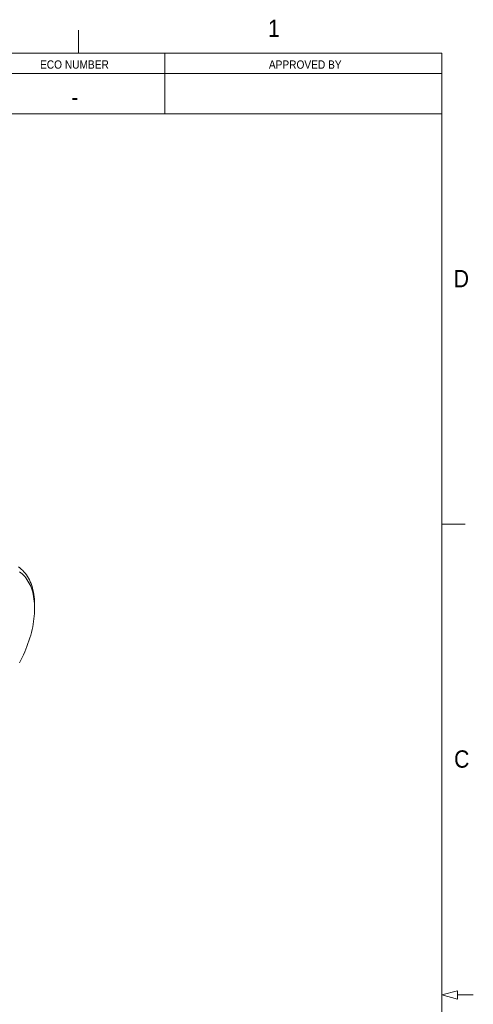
# Model space of a CAD drawing. Header units: inches. Extents: x 0.5 to 16.5, y 0.2 to 10.8.
# Tile 7 of 7: x 14.1 to 16.5, y 5.4 to 10.8. Entities that reach past the tile are written whole.
import ezdxf

# ---------------------------------------------------------------- set-up
doc = ezdxf.new("R2010")
doc.units = ezdxf.units.IN
doc.header["$MEASUREMENT"] = 0
doc.styles.add('SLDTEXTSTYLE1', font='GOTHIC.TTF', dxfattribs={"width": 0.913})

msp = doc.modelspace()

# ---------------------------------------------------------------- linework, layer by layer
at = {"color": 7, "linetype": 'Continuous', "lineweight": 0}
for p, q in [((14.40625, 10.6), (14.40625, 10.725)), ((0.625, 10.6), (16.375, 10.6)), ((14.875, 10.6), (14.875, 10.27187)), ((16.375, 0.4), (16.375, 10.6)), ((9.375, 10.49062), (16.37183, 10.49062)), ((9.375, 10.27187), (16.37183, 10.27187)), ((16.37625, 8.05), (16.50125, 8.05)), ((16.375, 5.5), (16.46, 5.52278)), ((16.375, 5.5), (16.46, 5.47722)), ((16.46, 5.52278), (16.46, 5.47722)), ((16.46, 5.5), (16.545, 5.5))]:
    msp.add_line(p, q, dxfattribs=at)
at = {"color": 7, "linetype": 'Continuous', "lineweight": 15}
msp.add_line((14.16953, 7.59283), (14.16953, 7.60916), dxfattribs=at)
at = {"color": 7, "linetype": 'Continuous', "lineweight": 15, "flags": 128}
for points in [[(14.08183, 7.81789), (14.08982, 7.81212), (14.09749, 7.80582), (14.10481, 7.79901), (14.11178, 7.7917), (14.11838, 7.7839), (14.12462, 7.77561), (14.13048, 7.76685), (14.13596, 7.75763), (14.14104, 7.74796), (14.14572, 7.73786), (14.15, 7.72734), (14.15386, 7.7164), (14.15731, 7.70507), (14.16034, 7.69337), (14.16294, 7.6813), (14.16511, 7.66888), (14.16686, 7.65613), (14.16817, 7.64307), (14.16904, 7.62971), (14.16948, 7.61607), (14.16953, 7.60916)], [(14.08672, 7.79188), (14.09445, 7.78617), (14.10186, 7.77995), (14.10893, 7.77322), (14.11565, 7.766), (14.122, 7.75829), (14.12799, 7.7501), (14.1336, 7.74145), (14.13883, 7.73234), (14.14367, 7.7228), (14.1481, 7.71282), (14.15214, 7.70244), (14.15576, 7.69165), (14.15897, 7.68048), (14.16176, 7.66893), (14.16413, 7.65704), (14.16607, 7.6448), (14.16758, 7.63225), (14.16867, 7.61939), (14.16932, 7.60624), (14.16953, 7.59283), (14.16932, 7.57916), (14.16867, 7.56527), (14.16758, 7.55116), (14.16607, 7.53685), (14.16413, 7.52238), (14.16176, 7.50775), (14.15897, 7.49298), (14.15576, 7.47811), (14.15214, 7.46313), (14.1481, 7.44809), (14.14367, 7.43299), (14.13883, 7.41786), (14.1336, 7.40272), (14.12799, 7.38759), (14.122, 7.37249), (14.11565, 7.35744), (14.10893, 7.34246), (14.10186, 7.32758), (14.09445, 7.3128), (14.08672, 7.29816)]]:
    msp.add_lwpolyline(points, dxfattribs=at)

# ---------------------------------------------------------------- texts
at = {"color": 7, "linetype": 'Continuous', "lineweight": 0, "style": 'SLDTEXTSTYLE1'}
for s, insert, char_height, attachment_point in [('1', (15.43364, 10.78136), 0.09375, 1), ('ECO NUMBER', (14.38507, 10.56115), 0.045, 2), ('APPROVED BY', (15.63486, 10.56078), 0.045, 2), ('-', (14.38713, 10.40997), 0.09375, 2), ('D', (16.43895, 9.42599), 0.09375, 1), ('C', (16.44101, 6.82444), 0.09375, 1)]:
    msp.add_mtext(s, dxfattribs=dict(at, insert=insert, char_height=char_height, attachment_point=attachment_point))

doc.saveas('drawing.dxf')
